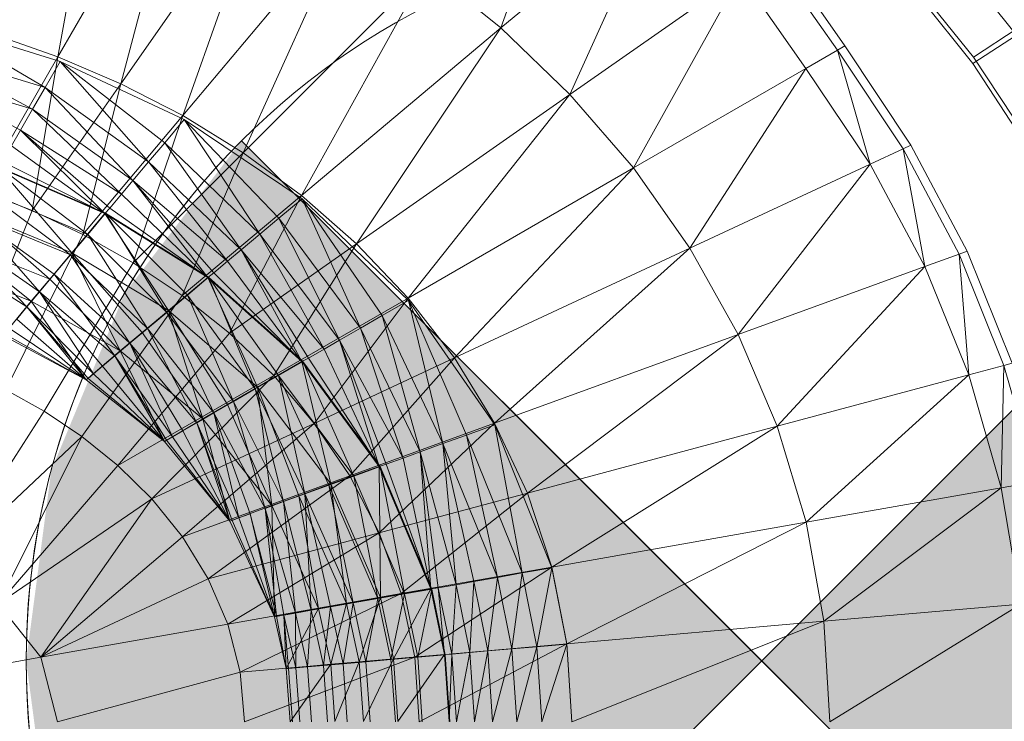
# Model space of a CAD drawing. Header units: metres. Extents: x 397.7 to 427.5, y 12.7 to 28.4.
# Tile 95 of 128: x 408.1125 to 408.2463, y 27.2312 to 27.3266. Entities that reach past the tile are written whole.
import ezdxf

# ---------------------------------------------------------------- set-up
doc = ezdxf.new("R2010")
doc.units = ezdxf.units.M
doc.layers.add('A-DETL-____-MBND', color=7, linetype='Continuous', lineweight=18)
doc.layers.add('A-DETL-GENF-OTLN', color=7, linetype='Continuous', lineweight=18)

# ---------------------------------------------------------------- blocks, each defined once
blk = doc.blocks.new('Family - Inodor P5-151237-08_ENLLUMENAT_P5')
at = {"layer": 'A-DETL-____-MBND', "color": 253, "true_color": 0xaaaaaa}
for p, q in [((0.56314, 0.29031), (0.5694, 0.32526)), ((0.62337, 0.29424), (0.63337, 0.32233)), ((0.58079, 0.32087), (0.56314, 0.29031)), ((0.57169, 0.28666), (0.58079, 0.32087)), ((0.59196, 0.31561), (0.57169, 0.28666)), ((0.5801, 0.28232), (0.59196, 0.31561)), ((0.64505, 0.31244), (0.62337, 0.29424)), ((0.63275, 0.2852), (0.64505, 0.31244)), ((0.60285, 0.30944), (0.5801, 0.28232)), ((0.58831, 0.27727), (0.60285, 0.30944)), ((0.6691, 0.29122), (0.65998, 0.30427)), ((0.66095, 0.30494), (0.67013, 0.29181)), ((0.68449, 0.30455), (0.69346, 0.29326)), ((0.68449, 0.30455), (0.69346, 0.29326)), ((0.61336, 0.30232), (0.58831, 0.27727)), ((0.59623, 0.27147), (0.61336, 0.30232)), ((0.62337, 0.29424), (0.61336, 0.30232)), ((0.65593, 0.30143), (0.63275, 0.2852)), ((0.64137, 0.27521), (0.65593, 0.30143)), ((0.66482, 0.28875), (0.65593, 0.30143)), ((0.6876, 0.29028), (0.6789, 0.30112)), ((0.6876, 0.29028), (0.6789, 0.30112)), ((0.68752, 0.28939), (0.67894, 0.30018)), ((0.68752, 0.28939), (0.67894, 0.30018)), ((0.68752, 0.28939), (0.67894, 0.30018)), ((0.67894, 0.30018), (0.68752, 0.28939)), ((0.56138, 0.28614), (0.54623, 0.29507)), ((0.56343, 0.28969), (0.54623, 0.29507)), ((0.56138, 0.28614), (0.54623, 0.29507)), ((0.56314, 0.29031), (0.55451, 0.29333)), ((0.62337, 0.29424), (0.59623, 0.27147)), ((0.60374, 0.26489), (0.62337, 0.29424)), ((0.63275, 0.2852), (0.62337, 0.29424)), ((0.68752, 0.28939), (0.69346, 0.29326)), ((0.69346, 0.29326), (0.68752, 0.28939)), ((0.6876, 0.29028), (0.69353, 0.29417)), ((0.69353, 0.29417), (0.6876, 0.29028)), ((0.56138, 0.28614), (0.54482, 0.29122)), ((0.55967, 0.28318), (0.54482, 0.29122)), ((0.56138, 0.28614), (0.54482, 0.29122)), ((0.55967, 0.28318), (0.54482, 0.29122)), ((0.6691, 0.29122), (0.66482, 0.28875)), ((0.67013, 0.29181), (0.6691, 0.29122)), ((0.67804, 0.27783), (0.6691, 0.29122)), ((0.6691, 0.29122), (0.67355, 0.27574)), ((0.67013, 0.29181), (0.67911, 0.27833)), ((0.56314, 0.29031), (0.55265, 0.27214)), ((0.55962, 0.26942), (0.56314, 0.29031)), ((0.56343, 0.28969), (0.56138, 0.28614)), ((0.56138, 0.28614), (0.56343, 0.28969)), ((0.57169, 0.28666), (0.56314, 0.29031)), ((0.57545, 0.27602), (0.56343, 0.28969)), ((0.58028, 0.28178), (0.56343, 0.28969)), ((0.57765, 0.27864), (0.56343, 0.28969)), ((0.57765, 0.27864), (0.56343, 0.28969)), ((0.57545, 0.27602), (0.56343, 0.28969)), ((0.69502, 0.27791), (0.68752, 0.28939)), ((0.69502, 0.27791), (0.68752, 0.28939)), ((0.69502, 0.27791), (0.68752, 0.28939)), ((0.68752, 0.28939), (0.69502, 0.27791)), ((0.69523, 0.27872), (0.6876, 0.29028)), ((0.69523, 0.27872), (0.6876, 0.29028)), ((0.55967, 0.28318), (0.54366, 0.28801)), ((0.55967, 0.28318), (0.54366, 0.28801)), ((0.55803, 0.28034), (0.54366, 0.28801)), ((0.55803, 0.28034), (0.54366, 0.28801)), ((0.66482, 0.28875), (0.64137, 0.27521)), ((0.64904, 0.26431), (0.66482, 0.28875)), ((0.67355, 0.27574), (0.66482, 0.28875)), ((0.57169, 0.28666), (0.55962, 0.26942)), ((0.56654, 0.26617), (0.57169, 0.28666)), ((0.5801, 0.28232), (0.57169, 0.28666)), ((0.56138, 0.28614), (0.55967, 0.28318)), ((0.55967, 0.28318), (0.56138, 0.28614)), ((0.57545, 0.27602), (0.56138, 0.28614)), ((0.57334, 0.27351), (0.56138, 0.28614)), ((0.57545, 0.27602), (0.56138, 0.28614)), ((0.57334, 0.27351), (0.56138, 0.28614)), ((0.63275, 0.2852), (0.60374, 0.26489)), ((0.61073, 0.25752), (0.63275, 0.2852)), ((0.64137, 0.27521), (0.63275, 0.2852)), ((0.55967, 0.28318), (0.55803, 0.28034)), ((0.55803, 0.28034), (0.55967, 0.28318)), ((0.57334, 0.27351), (0.55967, 0.28318)), ((0.57178, 0.27164), (0.55967, 0.28318)), ((0.57334, 0.27351), (0.55967, 0.28318)), ((0.57178, 0.27164), (0.55967, 0.28318)), ((0.5801, 0.28232), (0.56654, 0.26617)), ((0.57337, 0.26233), (0.5801, 0.28232)), ((0.58028, 0.28178), (0.57765, 0.27864)), ((0.57765, 0.27864), (0.58028, 0.28178)), ((0.58831, 0.27727), (0.5801, 0.28232)), ((0.59057, 0.26619), (0.58028, 0.28178)), ((0.59633, 0.27102), (0.58028, 0.28178)), ((0.59319, 0.26839), (0.58028, 0.28178)), ((0.59319, 0.26839), (0.58028, 0.28178)), ((0.59057, 0.26619), (0.58028, 0.28178)), ((0.55803, 0.28034), (0.55681, 0.27823)), ((0.55681, 0.27823), (0.55803, 0.28034)), ((0.57178, 0.27164), (0.55803, 0.28034)), ((0.56951, 0.26903), (0.55803, 0.28034)), ((0.57178, 0.27164), (0.55803, 0.28034)), ((0.5702, 0.26976), (0.55803, 0.28034)), ((0.5702, 0.26976), (0.55803, 0.28034)), ((0.56951, 0.26903), (0.55803, 0.28034)), ((0.57765, 0.27864), (0.57545, 0.27602)), ((0.57545, 0.27602), (0.57765, 0.27864)), ((0.59057, 0.26619), (0.57765, 0.27864)), ((0.58806, 0.26408), (0.57765, 0.27864)), ((0.59057, 0.26619), (0.57765, 0.27864)), ((0.58806, 0.26408), (0.57765, 0.27864)), ((0.56951, 0.26903), (0.55681, 0.27823)), ((0.56951, 0.26903), (0.55681, 0.27823)), ((0.58831, 0.27727), (0.57337, 0.26233)), ((0.58003, 0.25788), (0.58831, 0.27727)), ((0.59623, 0.27147), (0.58831, 0.27727)), ((0.67804, 0.27783), (0.67355, 0.27574)), ((0.67911, 0.27833), (0.67804, 0.27783)), ((0.68564, 0.2635), (0.67804, 0.27783)), ((0.67804, 0.27783), (0.68099, 0.2618)), ((0.67911, 0.27833), (0.68675, 0.2639)), ((0.56951, 0.26903), (0.55558, 0.27611)), ((0.56951, 0.26903), (0.55558, 0.27611)), ((0.57545, 0.27602), (0.57334, 0.27351)), ((0.57334, 0.27351), (0.57545, 0.27602)), ((0.58806, 0.26408), (0.57545, 0.27602)), ((0.58619, 0.26252), (0.57545, 0.27602)), ((0.58806, 0.26408), (0.57545, 0.27602)), ((0.58619, 0.26252), (0.57545, 0.27602)), ((0.56951, 0.26903), (0.55504, 0.27527)), ((0.56503, 0.26369), (0.55504, 0.27527)), ((0.56951, 0.26903), (0.55504, 0.27527)), ((0.56503, 0.26369), (0.55504, 0.27527)), ((0.5672, 0.26618), (0.55513, 0.27532)), ((0.56962, 0.26907), (0.55513, 0.27532)), ((0.5672, 0.26618), (0.55513, 0.27532)), ((0.64137, 0.27521), (0.61073, 0.25752)), ((0.61704, 0.24938), (0.64137, 0.27521)), ((0.64904, 0.26431), (0.64137, 0.27521)), ((0.67355, 0.27574), (0.64904, 0.26431)), ((0.67355, 0.27574), (0.65562, 0.25257)), ((0.68099, 0.2618), (0.67355, 0.27574)), ((0.57334, 0.27351), (0.57178, 0.27164)), ((0.57178, 0.27164), (0.57334, 0.27351)), ((0.58619, 0.26252), (0.57334, 0.27351)), ((0.58351, 0.26034), (0.57334, 0.27351)), ((0.58619, 0.26252), (0.57334, 0.27351)), ((0.58431, 0.26094), (0.57334, 0.27351)), ((0.58431, 0.26094), (0.57334, 0.27351)), ((0.58351, 0.26034), (0.57334, 0.27351)), ((0.55962, 0.26942), (0.55265, 0.27214)), ((0.5672, 0.26618), (0.55325, 0.27206)), ((0.56484, 0.26338), (0.55325, 0.27206)), ((0.5672, 0.26618), (0.55325, 0.27206)), ((0.56484, 0.26338), (0.55325, 0.27206)), ((0.57178, 0.27164), (0.5702, 0.26976)), ((0.5702, 0.26976), (0.57178, 0.27164)), ((0.58351, 0.26034), (0.57178, 0.27164)), ((0.58351, 0.26034), (0.57178, 0.27164)), ((0.59623, 0.27147), (0.58003, 0.25788)), ((0.58644, 0.25277), (0.59623, 0.27147)), ((0.59633, 0.27102), (0.59319, 0.26839)), ((0.59319, 0.26839), (0.59633, 0.27102)), ((0.60374, 0.26489), (0.59623, 0.27147)), ((0.60426, 0.25343), (0.59633, 0.27102)), ((0.61078, 0.25718), (0.59633, 0.27102)), ((0.60723, 0.25514), (0.59633, 0.27102)), ((0.60723, 0.25514), (0.59633, 0.27102)), ((0.60426, 0.25343), (0.59633, 0.27102)), ((0.55086, 0.24748), (0.55962, 0.26942)), ((0.56503, 0.26369), (0.55155, 0.26923)), ((0.56202, 0.26011), (0.55155, 0.26923)), ((0.56503, 0.26369), (0.55155, 0.26923)), ((0.56202, 0.26011), (0.55155, 0.26923)), ((0.56654, 0.26617), (0.55962, 0.26942)), ((0.56962, 0.26907), (0.5672, 0.26618)), ((0.5672, 0.26618), (0.56962, 0.26907)), ((0.5702, 0.26976), (0.56951, 0.26903)), ((0.56951, 0.26903), (0.5702, 0.26976)), ((0.57793, 0.25558), (0.56962, 0.26907)), ((0.58362, 0.26035), (0.56962, 0.26907)), ((0.58073, 0.25793), (0.56962, 0.26907)), ((0.58073, 0.25793), (0.56962, 0.26907)), ((0.57793, 0.25558), (0.56962, 0.26907)), ((0.58351, 0.26034), (0.5702, 0.26976)), ((0.58351, 0.26034), (0.5702, 0.26976)), ((0.56484, 0.26338), (0.55142, 0.26889)), ((0.56065, 0.25837), (0.55142, 0.26889)), ((0.56484, 0.26338), (0.55142, 0.26889)), ((0.56264, 0.26075), (0.55142, 0.26889)), ((0.56264, 0.26075), (0.55142, 0.26889)), ((0.56065, 0.25837), (0.55142, 0.26889)), ((0.56951, 0.26903), (0.56503, 0.26369)), ((0.56503, 0.26369), (0.56951, 0.26903)), ((0.58351, 0.26034), (0.56951, 0.26903)), ((0.57816, 0.25585), (0.56951, 0.26903)), ((0.58351, 0.26034), (0.56951, 0.26903)), ((0.57816, 0.25585), (0.56951, 0.26903)), ((0.59319, 0.26839), (0.59057, 0.26619)), ((0.59057, 0.26619), (0.59319, 0.26839)), ((0.60426, 0.25343), (0.59319, 0.26839)), ((0.60142, 0.25179), (0.59319, 0.26839)), ((0.60426, 0.25343), (0.59319, 0.26839)), ((0.60142, 0.25179), (0.59319, 0.26839)), ((0.56202, 0.26011), (0.54921, 0.26518)), ((0.55952, 0.25712), (0.54921, 0.26518)), ((0.56202, 0.26011), (0.54921, 0.26518)), ((0.55952, 0.25712), (0.54921, 0.26518)), ((0.56065, 0.25837), (0.5497, 0.26592)), ((0.55892, 0.25632), (0.5497, 0.26592)), ((0.56065, 0.25837), (0.5497, 0.26592)), ((0.55892, 0.25632), (0.5497, 0.26592)), ((0.55607, 0.24503), (0.56654, 0.26617)), ((0.5672, 0.26618), (0.56484, 0.26338)), ((0.56484, 0.26338), (0.5672, 0.26618)), ((0.57337, 0.26233), (0.56654, 0.26617)), ((0.57793, 0.25558), (0.5672, 0.26618)), ((0.5753, 0.25337), (0.5672, 0.26618)), ((0.57793, 0.25558), (0.5672, 0.26618)), ((0.5753, 0.25337), (0.5672, 0.26618)), ((0.59057, 0.26619), (0.58806, 0.26408)), ((0.58806, 0.26408), (0.59057, 0.26619)), ((0.60142, 0.25179), (0.59057, 0.26619)), ((0.59931, 0.25057), (0.59057, 0.26619)), ((0.60142, 0.25179), (0.59057, 0.26619)), ((0.59931, 0.25057), (0.59057, 0.26619)), ((0.58806, 0.26408), (0.58619, 0.26252)), ((0.58619, 0.26252), (0.58806, 0.26408)), ((0.60374, 0.26489), (0.58644, 0.25277)), ((0.59931, 0.25057), (0.58806, 0.26408)), ((0.5963, 0.24889), (0.58806, 0.26408)), ((0.59931, 0.25057), (0.58806, 0.26408)), ((0.59719, 0.24934), (0.58806, 0.26408)), ((0.59719, 0.24934), (0.58806, 0.26408)), ((0.5963, 0.24889), (0.58806, 0.26408)), ((0.59247, 0.24698), (0.60374, 0.26489)), ((0.61073, 0.25752), (0.60374, 0.26489)), ((0.64904, 0.26431), (0.61704, 0.24938)), ((0.62251, 0.24052), (0.64904, 0.26431)), ((0.65562, 0.25257), (0.64904, 0.26431)), ((0.68675, 0.2639), (0.68564, 0.2635)), ((0.68675, 0.2639), (0.69289, 0.24866)), ((0.55892, 0.25632), (0.54815, 0.26323)), ((0.55892, 0.25632), (0.54815, 0.26323)), ((0.56503, 0.26369), (0.56202, 0.26011)), ((0.56202, 0.26011), (0.56503, 0.26369)), ((0.56484, 0.26338), (0.56264, 0.26075)), ((0.56264, 0.26075), (0.56484, 0.26338)), ((0.5753, 0.25337), (0.56484, 0.26338)), ((0.57292, 0.25138), (0.56484, 0.26338)), ((0.5753, 0.25337), (0.56484, 0.26338)), ((0.57292, 0.25138), (0.56484, 0.26338)), ((0.57816, 0.25585), (0.56503, 0.26369)), ((0.5716, 0.25035), (0.56503, 0.26369)), ((0.57816, 0.25585), (0.56503, 0.26369)), ((0.57458, 0.25285), (0.56503, 0.26369)), ((0.57458, 0.25285), (0.56503, 0.26369)), ((0.5716, 0.25035), (0.56503, 0.26369)), ((0.58619, 0.26252), (0.58431, 0.26094)), ((0.58431, 0.26094), (0.58619, 0.26252)), ((0.5963, 0.24889), (0.58619, 0.26252)), ((0.5963, 0.24889), (0.58619, 0.26252)), ((0.68564, 0.2635), (0.68099, 0.2618)), ((0.69174, 0.24836), (0.68564, 0.2635)), ((0.68564, 0.2635), (0.68697, 0.24708)), ((0.55952, 0.25712), (0.54726, 0.26181)), ((0.55952, 0.25712), (0.54726, 0.26181)), ((0.54726, 0.26181), (0.55952, 0.25712)), ((0.56126, 0.24213), (0.57337, 0.26233)), ((0.58003, 0.25788), (0.57337, 0.26233)), ((0.68099, 0.2618), (0.65562, 0.25257)), ((0.68099, 0.2618), (0.66094, 0.2401)), ((0.68697, 0.24708), (0.68099, 0.2618)), ((0.56202, 0.26011), (0.55952, 0.25712)), ((0.55952, 0.25712), (0.56202, 0.26011)), ((0.56264, 0.26075), (0.56065, 0.25837)), ((0.56065, 0.25837), (0.56264, 0.26075)), ((0.5716, 0.25035), (0.56202, 0.26011)), ((0.5716, 0.25035), (0.56202, 0.26011)), ((0.57292, 0.25138), (0.56264, 0.26075)), ((0.57087, 0.24966), (0.56264, 0.26075)), ((0.57292, 0.25138), (0.56264, 0.26075)), ((0.57087, 0.24966), (0.56264, 0.26075)), ((0.58351, 0.26034), (0.57816, 0.25585)), ((0.57816, 0.25585), (0.58351, 0.26034)), ((0.58362, 0.26035), (0.58073, 0.25793)), ((0.58073, 0.25793), (0.58362, 0.26035)), ((0.58431, 0.26094), (0.58351, 0.26034)), ((0.58351, 0.26034), (0.58431, 0.26094)), ((0.5963, 0.24889), (0.58351, 0.26034)), ((0.59025, 0.2454), (0.58351, 0.26034)), ((0.5963, 0.24889), (0.58351, 0.26034)), ((0.59025, 0.2454), (0.58351, 0.26034)), ((0.58997, 0.24517), (0.58362, 0.26035)), ((0.59641, 0.24889), (0.58362, 0.26035)), ((0.59314, 0.247), (0.58362, 0.26035)), ((0.59314, 0.247), (0.58362, 0.26035)), ((0.58997, 0.24517), (0.58362, 0.26035)), ((0.5963, 0.24889), (0.58431, 0.26094)), ((0.5963, 0.24889), (0.58431, 0.26094)), ((0.56065, 0.25837), (0.55892, 0.25632)), ((0.55892, 0.25632), (0.56065, 0.25837)), ((0.57087, 0.24966), (0.56065, 0.25837)), ((0.56798, 0.24723), (0.56065, 0.25837)), ((0.57087, 0.24966), (0.56065, 0.25837)), ((0.56921, 0.24826), (0.56065, 0.25837)), ((0.56921, 0.24826), (0.56065, 0.25837)), ((0.56798, 0.24723), (0.56065, 0.25837)), ((0.55952, 0.25712), (0.55567, 0.25244)), ((0.55567, 0.25244), (0.55952, 0.25712)), ((0.56699, 0.2464), (0.55952, 0.25712)), ((0.5716, 0.25035), (0.55952, 0.25712)), ((0.56699, 0.2464), (0.55952, 0.25712)), ((0.55952, 0.25712), (0.5716, 0.25035)), ((0.5716, 0.25035), (0.55952, 0.25712)), ((0.56637, 0.23872), (0.58003, 0.25788)), ((0.58073, 0.25793), (0.57793, 0.25558)), ((0.57793, 0.25558), (0.58073, 0.25793)), ((0.58644, 0.25277), (0.58003, 0.25788)), ((0.58997, 0.24517), (0.58073, 0.25793)), ((0.587, 0.24346), (0.58073, 0.25793)), ((0.58997, 0.24517), (0.58073, 0.25793)), ((0.587, 0.24346), (0.58073, 0.25793)), ((0.61073, 0.25752), (0.59247, 0.24698)), ((0.59798, 0.24049), (0.61073, 0.25752)), ((0.61078, 0.25718), (0.60723, 0.25514)), ((0.60723, 0.25514), (0.61078, 0.25718)), ((0.61704, 0.24938), (0.61073, 0.25752)), ((0.61545, 0.23773), (0.61078, 0.25718)), ((0.62252, 0.24029), (0.61078, 0.25718)), ((0.61867, 0.2389), (0.61078, 0.25718)), ((0.61867, 0.2389), (0.61078, 0.25718)), ((0.61545, 0.23773), (0.61078, 0.25718)), ((0.55892, 0.25632), (0.55753, 0.25466)), ((0.55753, 0.25466), (0.55892, 0.25632)), ((0.56798, 0.24723), (0.55892, 0.25632)), ((0.56699, 0.2464), (0.55892, 0.25632)), ((0.56798, 0.24723), (0.55892, 0.25632)), ((0.56723, 0.24661), (0.55892, 0.25632)), ((0.56723, 0.24661), (0.55892, 0.25632)), ((0.56699, 0.2464), (0.55892, 0.25632)), ((0.57816, 0.25585), (0.57458, 0.25285)), ((0.57458, 0.25285), (0.57816, 0.25585)), ((0.59025, 0.2454), (0.57816, 0.25585)), ((0.58284, 0.24112), (0.57816, 0.25585)), ((0.59025, 0.2454), (0.57816, 0.25585)), ((0.58621, 0.24306), (0.57816, 0.25585)), ((0.58621, 0.24306), (0.57816, 0.25585)), ((0.58284, 0.24112), (0.57816, 0.25585)), ((0.56699, 0.2464), (0.55753, 0.25466)), ((0.56699, 0.2464), (0.55753, 0.25466)), ((0.57793, 0.25558), (0.5753, 0.25337)), ((0.5753, 0.25337), (0.57793, 0.25558)), ((0.587, 0.24346), (0.57793, 0.25558)), ((0.58432, 0.24191), (0.57793, 0.25558)), ((0.587, 0.24346), (0.57793, 0.25558)), ((0.58432, 0.24191), (0.57793, 0.25558)), ((0.60723, 0.25514), (0.60426, 0.25343)), ((0.60426, 0.25343), (0.60723, 0.25514)), ((0.61545, 0.23773), (0.60723, 0.25514)), ((0.61237, 0.23661), (0.60723, 0.25514)), ((0.61545, 0.23773), (0.60723, 0.25514)), ((0.61237, 0.23661), (0.60723, 0.25514)), ((0.56699, 0.2464), (0.5565, 0.25343)), ((0.56699, 0.2464), (0.5565, 0.25343)), ((0.5753, 0.25337), (0.57292, 0.25138)), ((0.57292, 0.25138), (0.5753, 0.25337)), ((0.58432, 0.24191), (0.5753, 0.25337)), ((0.582, 0.24057), (0.5753, 0.25337)), ((0.58432, 0.24191), (0.5753, 0.25337)), ((0.582, 0.24057), (0.5753, 0.25337)), ((0.60426, 0.25343), (0.60142, 0.25179)), ((0.60142, 0.25179), (0.60426, 0.25343)), ((0.61237, 0.23661), (0.60426, 0.25343)), ((0.61008, 0.23577), (0.60426, 0.25343)), ((0.61237, 0.23661), (0.60426, 0.25343)), ((0.61008, 0.23577), (0.60426, 0.25343)), ((0.55567, 0.25244), (0.56699, 0.2464)), ((0.56699, 0.2464), (0.55567, 0.25244)), ((0.56699, 0.2464), (0.55567, 0.25244)), ((0.56699, 0.2464), (0.55567, 0.25244)), ((0.56699, 0.2464), (0.55587, 0.25268)), ((0.56699, 0.2464), (0.55587, 0.25268)), ((0.5713, 0.23475), (0.58644, 0.25277)), ((0.57458, 0.25285), (0.5716, 0.25035)), ((0.5716, 0.25035), (0.57458, 0.25285)), ((0.58284, 0.24112), (0.57458, 0.25285)), ((0.58284, 0.24112), (0.57458, 0.25285)), ((0.59247, 0.24698), (0.58644, 0.25277)), ((0.60142, 0.25179), (0.59931, 0.25057)), ((0.59931, 0.25057), (0.60142, 0.25179)), ((0.61008, 0.23577), (0.60142, 0.25179)), ((0.60682, 0.23464), (0.60142, 0.25179)), ((0.61008, 0.23577), (0.60142, 0.25179)), ((0.60778, 0.23493), (0.60142, 0.25179)), ((0.60778, 0.23493), (0.60142, 0.25179)), ((0.60682, 0.23464), (0.60142, 0.25179)), ((0.65562, 0.25257), (0.62251, 0.24052)), ((0.65562, 0.25257), (0.62697, 0.231)), ((0.66094, 0.2401), (0.65562, 0.25257)), ((0.5716, 0.25035), (0.56699, 0.2464)), ((0.56699, 0.2464), (0.5716, 0.25035)), ((0.57292, 0.25138), (0.57087, 0.24966)), ((0.57087, 0.24966), (0.57292, 0.25138)), ((0.57761, 0.23804), (0.5716, 0.25035)), ((0.58284, 0.24112), (0.5716, 0.25035)), ((0.57761, 0.23804), (0.5716, 0.25035)), ((0.5716, 0.25035), (0.58284, 0.24112)), ((0.58284, 0.24112), (0.5716, 0.25035)), ((0.582, 0.24057), (0.57292, 0.25138)), ((0.57873, 0.23868), (0.57292, 0.25138)), ((0.582, 0.24057), (0.57292, 0.25138)), ((0.58012, 0.23948), (0.57292, 0.25138)), ((0.58012, 0.23948), (0.57292, 0.25138)), ((0.57873, 0.23868), (0.57292, 0.25138)), ((0.59931, 0.25057), (0.59719, 0.24934)), ((0.59719, 0.24934), (0.59931, 0.25057)), ((0.60682, 0.23464), (0.59931, 0.25057)), ((0.60682, 0.23464), (0.59931, 0.25057)), ((0.57087, 0.24966), (0.56921, 0.24826)), ((0.56921, 0.24826), (0.57087, 0.24966)), ((0.57873, 0.23868), (0.57087, 0.24966)), ((0.57761, 0.23804), (0.57087, 0.24966)), ((0.57873, 0.23868), (0.57087, 0.24966)), ((0.57788, 0.23819), (0.57087, 0.24966)), ((0.57788, 0.23819), (0.57087, 0.24966)), ((0.57761, 0.23804), (0.57087, 0.24966)), ((0.59719, 0.24934), (0.5963, 0.24889)), ((0.5963, 0.24889), (0.59719, 0.24934)), ((0.60682, 0.23464), (0.59719, 0.24934)), ((0.60682, 0.23464), (0.59719, 0.24934)), ((0.61704, 0.24938), (0.59798, 0.24049)), ((0.60281, 0.23335), (0.61704, 0.24938)), ((0.62251, 0.24052), (0.61704, 0.24938)), ((0.56921, 0.24826), (0.56798, 0.24723)), ((0.56798, 0.24723), (0.56921, 0.24826)), ((0.57761, 0.23804), (0.56921, 0.24826)), ((0.57761, 0.23804), (0.56921, 0.24826)), ((0.5963, 0.24889), (0.59025, 0.2454)), ((0.59025, 0.2454), (0.5963, 0.24889)), ((0.59641, 0.24889), (0.59314, 0.247)), ((0.59314, 0.247), (0.59641, 0.24889)), ((0.60682, 0.23464), (0.5963, 0.24889)), ((0.60026, 0.23226), (0.5963, 0.24889)), ((0.60682, 0.23464), (0.5963, 0.24889)), ((0.60026, 0.23226), (0.5963, 0.24889)), ((0.60338, 0.23333), (0.59641, 0.24889)), ((0.60693, 0.23462), (0.59641, 0.24889)), ((0.60338, 0.23333), (0.59641, 0.24889)), ((0.69174, 0.24836), (0.68697, 0.24708)), ((0.69174, 0.24836), (0.69136, 0.23173)), ((0.69289, 0.24866), (0.69174, 0.24836)), ((0.69623, 0.23259), (0.69174, 0.24836)), ((0.56723, 0.24661), (0.56699, 0.2464)), ((0.56699, 0.2464), (0.56723, 0.24661)), ((0.56699, 0.2464), (0.57761, 0.23804)), ((0.57761, 0.23804), (0.56699, 0.2464)), ((0.56699, 0.2464), (0.57761, 0.23804)), ((0.57761, 0.23804), (0.56699, 0.2464)), ((0.56798, 0.24723), (0.56723, 0.24661)), ((0.56723, 0.24661), (0.56798, 0.24723)), ((0.57761, 0.23804), (0.56723, 0.24661)), ((0.57761, 0.23804), (0.56723, 0.24661)), ((0.57761, 0.23804), (0.56798, 0.24723)), ((0.57761, 0.23804), (0.56798, 0.24723)), ((0.59247, 0.24698), (0.5713, 0.23475)), ((0.57592, 0.23021), (0.59247, 0.24698)), ((0.59314, 0.247), (0.58997, 0.24517)), ((0.58997, 0.24517), (0.59314, 0.247)), ((0.59798, 0.24049), (0.59247, 0.24698)), ((0.60338, 0.23333), (0.59314, 0.247)), ((0.59672, 0.23091), (0.59314, 0.247)), ((0.60338, 0.23333), (0.59314, 0.247)), ((0.59995, 0.23208), (0.59314, 0.247)), ((0.59995, 0.23208), (0.59314, 0.247)), ((0.59672, 0.23091), (0.59314, 0.247)), ((0.68697, 0.24708), (0.66094, 0.2401)), ((0.68697, 0.24708), (0.66485, 0.22705)), ((0.69136, 0.23173), (0.68697, 0.24708)), ((0.56126, 0.24213), (0.55607, 0.24503)), ((0.59025, 0.2454), (0.58621, 0.24306)), ((0.58621, 0.24306), (0.59025, 0.2454)), ((0.58997, 0.24517), (0.587, 0.24346)), ((0.587, 0.24346), (0.58997, 0.24517)), ((0.59672, 0.23091), (0.58997, 0.24517)), ((0.59381, 0.22985), (0.58997, 0.24517)), ((0.59672, 0.23091), (0.58997, 0.24517)), ((0.59381, 0.22985), (0.58997, 0.24517)), ((0.60026, 0.23226), (0.59025, 0.2454)), ((0.59221, 0.22933), (0.59025, 0.2454)), ((0.60026, 0.23226), (0.59025, 0.2454)), ((0.59587, 0.23066), (0.59025, 0.2454)), ((0.59587, 0.23066), (0.59025, 0.2454)), ((0.59221, 0.22933), (0.59025, 0.2454)), ((0.58621, 0.24306), (0.58284, 0.24112)), ((0.58284, 0.24112), (0.58621, 0.24306)), ((0.587, 0.24346), (0.58432, 0.24191)), ((0.58432, 0.24191), (0.587, 0.24346)), ((0.59221, 0.22933), (0.58621, 0.24306)), ((0.59221, 0.22933), (0.58621, 0.24306)), ((0.59381, 0.22985), (0.587, 0.24346)), ((0.5913, 0.22893), (0.587, 0.24346)), ((0.59381, 0.22985), (0.587, 0.24346)), ((0.5913, 0.22893), (0.587, 0.24346)), ((0.56126, 0.24213), (0.54779, 0.22118)), ((0.56637, 0.23872), (0.56126, 0.24213)), ((0.58284, 0.24112), (0.57761, 0.23804)), ((0.57761, 0.23804), (0.58284, 0.24112)), ((0.58432, 0.24191), (0.582, 0.24057)), ((0.582, 0.24057), (0.58432, 0.24191)), ((0.58653, 0.2272), (0.58284, 0.24112)), ((0.59221, 0.22933), (0.58284, 0.24112)), ((0.58653, 0.2272), (0.58284, 0.24112)), ((0.58284, 0.24112), (0.59221, 0.22933)), ((0.59221, 0.22933), (0.58284, 0.24112)), ((0.5913, 0.22893), (0.58432, 0.24191)), ((0.58775, 0.22764), (0.58432, 0.24191)), ((0.58925, 0.22819), (0.58432, 0.24191)), ((0.5913, 0.22893), (0.58432, 0.24191)), ((0.58925, 0.22819), (0.58432, 0.24191)), ((0.58775, 0.22764), (0.58432, 0.24191)), ((0.59798, 0.24049), (0.57592, 0.23021)), ((0.58007, 0.22507), (0.59798, 0.24049)), ((0.582, 0.24057), (0.58012, 0.23948)), ((0.58012, 0.23948), (0.582, 0.24057)), ((0.58775, 0.22764), (0.582, 0.24057)), ((0.58653, 0.2272), (0.582, 0.24057)), ((0.58775, 0.22764), (0.582, 0.24057)), ((0.58683, 0.2273), (0.582, 0.24057)), ((0.58683, 0.2273), (0.582, 0.24057)), ((0.58653, 0.2272), (0.582, 0.24057)), ((0.60281, 0.23335), (0.59798, 0.24049)), ((0.62251, 0.24052), (0.60281, 0.23335)), ((0.62251, 0.24052), (0.6068, 0.2256)), ((0.62252, 0.24029), (0.61867, 0.2389)), ((0.61867, 0.2389), (0.62252, 0.24029)), ((0.62697, 0.231), (0.62251, 0.24052)), ((0.62625, 0.22015), (0.62252, 0.24029)), ((0.63029, 0.22085), (0.62252, 0.24029)), ((0.62625, 0.22015), (0.62252, 0.24029)), ((0.66094, 0.2401), (0.62697, 0.231)), ((0.66094, 0.2401), (0.63029, 0.22096)), ((0.66485, 0.22705), (0.66094, 0.2401)), ((0.56637, 0.23872), (0.54779, 0.22118)), ((0.55503, 0.21596), (0.56637, 0.23872)), ((0.5713, 0.23475), (0.56637, 0.23872)), ((0.57873, 0.23868), (0.57788, 0.23819)), ((0.57788, 0.23819), (0.57873, 0.23868)), ((0.58012, 0.23948), (0.57873, 0.23868)), ((0.57873, 0.23868), (0.58012, 0.23948)), ((0.58653, 0.2272), (0.57873, 0.23868)), ((0.58653, 0.2272), (0.57873, 0.23868)), ((0.58653, 0.2272), (0.58012, 0.23948)), ((0.58653, 0.2272), (0.58012, 0.23948)), ((0.61867, 0.2389), (0.61545, 0.23773)), ((0.61545, 0.23773), (0.61867, 0.2389)), ((0.62625, 0.22015), (0.61867, 0.2389)), ((0.62289, 0.21955), (0.61867, 0.2389)), ((0.62625, 0.22015), (0.61867, 0.2389)), ((0.62289, 0.21955), (0.61867, 0.2389)), ((0.57788, 0.23819), (0.57761, 0.23804)), ((0.57761, 0.23804), (0.57788, 0.23819)), ((0.57761, 0.23804), (0.58653, 0.2272)), ((0.58653, 0.2272), (0.57761, 0.23804)), ((0.57761, 0.23804), (0.58653, 0.2272)), ((0.58653, 0.2272), (0.57761, 0.23804)), ((0.58653, 0.2272), (0.57788, 0.23819)), ((0.58653, 0.2272), (0.57788, 0.23819)), ((0.61545, 0.23773), (0.61237, 0.23661)), ((0.61237, 0.23661), (0.61545, 0.23773)), ((0.62289, 0.21955), (0.61545, 0.23773)), ((0.61726, 0.21856), (0.61545, 0.23773)), ((0.62289, 0.21955), (0.61545, 0.23773)), ((0.61966, 0.21898), (0.61545, 0.23773)), ((0.61966, 0.21898), (0.61545, 0.23773)), ((0.61726, 0.21856), (0.61545, 0.23773)), ((0.61008, 0.23577), (0.60778, 0.23493)), ((0.60778, 0.23493), (0.61008, 0.23577)), ((0.61237, 0.23661), (0.61008, 0.23577)), ((0.61008, 0.23577), (0.61237, 0.23661)), ((0.61385, 0.21801), (0.61008, 0.23577)), ((0.61385, 0.21801), (0.61008, 0.23577)), ((0.61726, 0.21856), (0.61237, 0.23661)), ((0.61385, 0.21801), (0.61237, 0.23661)), ((0.61726, 0.21856), (0.61237, 0.23661)), ((0.61484, 0.21813), (0.61237, 0.23661)), ((0.61484, 0.21813), (0.61237, 0.23661)), ((0.61385, 0.21801), (0.61237, 0.23661)), ((0.5713, 0.23475), (0.55503, 0.21596)), ((0.57592, 0.23021), (0.5713, 0.23475)), ((0.60682, 0.23464), (0.60026, 0.23226)), ((0.60026, 0.23226), (0.60682, 0.23464)), ((0.60693, 0.23462), (0.60338, 0.23333)), ((0.60338, 0.23333), (0.60693, 0.23462)), ((0.60778, 0.23493), (0.60682, 0.23464)), ((0.60682, 0.23464), (0.60778, 0.23493)), ((0.61385, 0.21801), (0.60682, 0.23464)), ((0.60697, 0.2168), (0.60682, 0.23464)), ((0.61385, 0.21801), (0.60682, 0.23464)), ((0.60697, 0.2168), (0.60682, 0.23464)), ((0.61024, 0.21732), (0.60693, 0.23462)), ((0.61395, 0.21797), (0.60693, 0.23462)), ((0.61024, 0.21732), (0.60693, 0.23462)), ((0.61385, 0.21801), (0.60778, 0.23493)), ((0.61385, 0.21801), (0.60778, 0.23493)), ((0.60281, 0.23335), (0.58007, 0.22507)), ((0.58357, 0.21937), (0.60281, 0.23335)), ((0.60338, 0.23333), (0.59995, 0.23208)), ((0.59995, 0.23208), (0.60338, 0.23333)), ((0.6068, 0.2256), (0.60281, 0.23335)), ((0.61024, 0.21732), (0.60338, 0.23333)), ((0.60663, 0.21668), (0.60338, 0.23333)), ((0.61024, 0.21732), (0.60338, 0.23333)), ((0.60663, 0.21668), (0.60338, 0.23333)), ((0.60026, 0.23226), (0.59587, 0.23066)), ((0.59587, 0.23066), (0.60026, 0.23226)), ((0.59995, 0.23208), (0.59672, 0.23091)), ((0.59672, 0.23091), (0.59995, 0.23208)), ((0.60663, 0.21668), (0.59995, 0.23208)), ((0.60326, 0.21609), (0.59995, 0.23208)), ((0.60663, 0.21668), (0.59995, 0.23208)), ((0.60326, 0.21609), (0.59995, 0.23208)), ((0.60697, 0.2168), (0.60026, 0.23226)), ((0.60237, 0.21599), (0.60026, 0.23226)), ((0.60697, 0.2168), (0.60026, 0.23226)), ((0.60237, 0.21599), (0.60026, 0.23226)), ((0.69136, 0.23173), (0.66485, 0.22705)), ((0.69136, 0.23173), (0.66725, 0.21359)), ((0.69623, 0.23259), (0.69136, 0.23173)), ((0.69404, 0.21593), (0.69136, 0.23173)), ((0.59587, 0.23066), (0.59221, 0.22933)), ((0.59221, 0.22933), (0.59587, 0.23066)), ((0.59672, 0.23091), (0.59381, 0.22985)), ((0.59381, 0.22985), (0.59672, 0.23091)), ((0.60237, 0.21599), (0.59587, 0.23066)), ((0.59854, 0.21531), (0.59587, 0.23066)), ((0.60237, 0.21599), (0.59587, 0.23066)), ((0.59854, 0.21531), (0.59587, 0.23066)), ((0.60326, 0.21609), (0.59672, 0.23091)), ((0.59756, 0.21508), (0.59672, 0.23091)), ((0.60326, 0.21609), (0.59672, 0.23091)), ((0.6002, 0.21555), (0.59672, 0.23091)), ((0.6002, 0.21555), (0.59672, 0.23091)), ((0.59756, 0.21508), (0.59672, 0.23091)), ((0.62697, 0.231), (0.6068, 0.2256)), ((0.62697, 0.231), (0.60979, 0.21734)), ((0.63029, 0.22096), (0.62697, 0.231)), ((0.57592, 0.23021), (0.55503, 0.21596)), ((0.5608, 0.2087), (0.57592, 0.23021)), ((0.58007, 0.22507), (0.57592, 0.23021)), ((0.59221, 0.22933), (0.58653, 0.2272)), ((0.58653, 0.2272), (0.59221, 0.22933)), ((0.59381, 0.22985), (0.5913, 0.22893)), ((0.5913, 0.22893), (0.59381, 0.22985)), ((0.59287, 0.21427), (0.5913, 0.22893)), ((0.59543, 0.2147), (0.5913, 0.22893)), ((0.59543, 0.2147), (0.5913, 0.22893)), ((0.59385, 0.21443), (0.5913, 0.22893)), ((0.59385, 0.21443), (0.5913, 0.22893)), ((0.59287, 0.21427), (0.5913, 0.22893)), ((0.59258, 0.2142), (0.59221, 0.22933)), ((0.59854, 0.21531), (0.59221, 0.22933)), ((0.59258, 0.2142), (0.59221, 0.22933)), ((0.59854, 0.21531), (0.59221, 0.22933)), ((0.59854, 0.21531), (0.59221, 0.22933)), ((0.59756, 0.21508), (0.59381, 0.22985)), ((0.59543, 0.2147), (0.59381, 0.22985)), ((0.59756, 0.21508), (0.59381, 0.22985)), ((0.59543, 0.2147), (0.59381, 0.22985)), ((0.58775, 0.22764), (0.58683, 0.2273)), ((0.58683, 0.2273), (0.58775, 0.22764)), ((0.58925, 0.22819), (0.58775, 0.22764)), ((0.58775, 0.22764), (0.58925, 0.22819)), ((0.59258, 0.2142), (0.58775, 0.22764)), ((0.59258, 0.2142), (0.58775, 0.22764)), ((0.59287, 0.21427), (0.58925, 0.22819)), ((0.59258, 0.2142), (0.58925, 0.22819)), ((0.59287, 0.21427), (0.58925, 0.22819)), ((0.59258, 0.2142), (0.58925, 0.22819)), ((0.58683, 0.2273), (0.58653, 0.2272)), ((0.58653, 0.2272), (0.58683, 0.2273)), ((0.59258, 0.2142), (0.58653, 0.2272)), ((0.59258, 0.2142), (0.58653, 0.2272)), ((0.58653, 0.2272), (0.59258, 0.2142)), ((0.59258, 0.2142), (0.58653, 0.2272)), ((0.59258, 0.2142), (0.58683, 0.2273)), ((0.59258, 0.2142), (0.58683, 0.2273)), ((0.66485, 0.22705), (0.63029, 0.22096)), ((0.66485, 0.22705), (0.63233, 0.21053)), ((0.66725, 0.21359), (0.66485, 0.22705)), ((0.58007, 0.22507), (0.5608, 0.2087)), ((0.58357, 0.21937), (0.58007, 0.22507)), ((0.6068, 0.2256), (0.58357, 0.21937)), ((0.6068, 0.2256), (0.58624, 0.21319)), ((0.60979, 0.21734), (0.6068, 0.2256)), ((0.63029, 0.22096), (0.60979, 0.21734)), ((0.63029, 0.22096), (0.61164, 0.20872)), ((0.63233, 0.21053), (0.63029, 0.22096)), ((0.62289, 0.21955), (0.61966, 0.21898)), ((0.61966, 0.21898), (0.62289, 0.21955)), ((0.62158, 0.20955), (0.62289, 0.21955)), ((0.62158, 0.20955), (0.62289, 0.21955)), ((0.62625, 0.22015), (0.62289, 0.21955)), ((0.62289, 0.21955), (0.62625, 0.22015)), ((0.62484, 0.20984), (0.62289, 0.21955)), ((0.62484, 0.20984), (0.62289, 0.21955)), ((0.62484, 0.20984), (0.62625, 0.22015)), ((0.62484, 0.20984), (0.62625, 0.22015)), ((0.63029, 0.22085), (0.62625, 0.22015)), ((0.62625, 0.22015), (0.63029, 0.22085)), ((0.62825, 0.21013), (0.62625, 0.22015)), ((0.62825, 0.21013), (0.62625, 0.22015)), ((0.62825, 0.21013), (0.63029, 0.22085)), ((0.62825, 0.21013), (0.63029, 0.22085)), ((0.63233, 0.21049), (0.63029, 0.22085)), ((0.58357, 0.21937), (0.5608, 0.2087)), ((0.58624, 0.21319), (0.58357, 0.21937)), ((0.61726, 0.21856), (0.61484, 0.21813)), ((0.61484, 0.21813), (0.61726, 0.21856)), ((0.6167, 0.20912), (0.61726, 0.21856)), ((0.6167, 0.20912), (0.61726, 0.21856)), ((0.61966, 0.21898), (0.61726, 0.21856)), ((0.61726, 0.21856), (0.61966, 0.21898)), ((0.61915, 0.20934), (0.61726, 0.21856)), ((0.61915, 0.20934), (0.61726, 0.21856)), ((0.61915, 0.20934), (0.61966, 0.21898)), ((0.61915, 0.20934), (0.61966, 0.21898)), ((0.62158, 0.20955), (0.61966, 0.21898)), ((0.62158, 0.20955), (0.61966, 0.21898)), ((0.60979, 0.21734), (0.58624, 0.21319)), ((0.60979, 0.21734), (0.58792, 0.20665)), ((0.61024, 0.21732), (0.60663, 0.21668)), ((0.60663, 0.21668), (0.61024, 0.21732)), ((0.61385, 0.21801), (0.60697, 0.2168)), ((0.60697, 0.2168), (0.61385, 0.21801)), ((0.6084, 0.20839), (0.61024, 0.21732)), ((0.6084, 0.20839), (0.61024, 0.21732)), ((0.60875, 0.20848), (0.61385, 0.21801)), ((0.60875, 0.20848), (0.61385, 0.21801)), ((0.61164, 0.20872), (0.60979, 0.21734)), ((0.61395, 0.21797), (0.61024, 0.21732)), ((0.61024, 0.21732), (0.61395, 0.21797)), ((0.61205, 0.20871), (0.61024, 0.21732)), ((0.61205, 0.20871), (0.61024, 0.21732)), ((0.61205, 0.20871), (0.61395, 0.21797)), ((0.61205, 0.20871), (0.61395, 0.21797)), ((0.61484, 0.21813), (0.61385, 0.21801)), ((0.61385, 0.21801), (0.61484, 0.21813)), ((0.61571, 0.20909), (0.61385, 0.21801)), ((0.61571, 0.20909), (0.61385, 0.21801)), ((0.6158, 0.20904), (0.61395, 0.21797)), ((0.6167, 0.20912), (0.61484, 0.21813)), ((0.61571, 0.20909), (0.61484, 0.21813)), ((0.6167, 0.20912), (0.61484, 0.21813)), ((0.61571, 0.20909), (0.61484, 0.21813)), ((0.5608, 0.2087), (0.55503, 0.21596)), ((0.6002, 0.21555), (0.59756, 0.21508)), ((0.59756, 0.21508), (0.6002, 0.21555)), ((0.60237, 0.21599), (0.59854, 0.21531)), ((0.59854, 0.21531), (0.60237, 0.21599)), ((0.59923, 0.20759), (0.6002, 0.21555)), ((0.59923, 0.20759), (0.6002, 0.21555)), ((0.60326, 0.21609), (0.6002, 0.21555)), ((0.6002, 0.21555), (0.60326, 0.21609)), ((0.6019, 0.20782), (0.6002, 0.21555)), ((0.6019, 0.20782), (0.6002, 0.21555)), ((0.60022, 0.20774), (0.60237, 0.21599)), ((0.60022, 0.20774), (0.60237, 0.21599)), ((0.6019, 0.20782), (0.60326, 0.21609)), ((0.6019, 0.20782), (0.60326, 0.21609)), ((0.60697, 0.2168), (0.60237, 0.21599)), ((0.60237, 0.21599), (0.60697, 0.2168)), ((0.6041, 0.20807), (0.60237, 0.21599)), ((0.6041, 0.20807), (0.60237, 0.21599)), ((0.60663, 0.21668), (0.60326, 0.21609)), ((0.60326, 0.21609), (0.60663, 0.21668)), ((0.60498, 0.20809), (0.60326, 0.21609)), ((0.60498, 0.20809), (0.60326, 0.21609)), ((0.6041, 0.20807), (0.60697, 0.2168)), ((0.6041, 0.20807), (0.60697, 0.2168)), ((0.60498, 0.20809), (0.60663, 0.21668)), ((0.60498, 0.20809), (0.60663, 0.21668)), ((0.6084, 0.20839), (0.60663, 0.21668)), ((0.6084, 0.20839), (0.60663, 0.21668)), ((0.60875, 0.20848), (0.60697, 0.2168)), ((0.60875, 0.20848), (0.60697, 0.2168)), ((0.69404, 0.21593), (0.66725, 0.21359)), ((0.69404, 0.21593), (0.66806, 0.19991)), ((0.59854, 0.21531), (0.59258, 0.2142)), ((0.59258, 0.2142), (0.59854, 0.21531)), ((0.59287, 0.21427), (0.59258, 0.2142)), ((0.59258, 0.2142), (0.59287, 0.21427)), ((0.59418, 0.20715), (0.59258, 0.2142)), ((0.59418, 0.20715), (0.59258, 0.2142)), ((0.59258, 0.2142), (0.59418, 0.20715)), ((0.59418, 0.20715), (0.59258, 0.2142)), ((0.59385, 0.21443), (0.59287, 0.21427)), ((0.59287, 0.21427), (0.59385, 0.21443)), ((0.59418, 0.20715), (0.59287, 0.21427)), ((0.59418, 0.20715), (0.59287, 0.21427)), ((0.59543, 0.2147), (0.59385, 0.21443)), ((0.59385, 0.21443), (0.59543, 0.2147)), ((0.59547, 0.20726), (0.59385, 0.21443)), ((0.59418, 0.20715), (0.59385, 0.21443)), ((0.59547, 0.20726), (0.59385, 0.21443)), ((0.59449, 0.20718), (0.59385, 0.21443)), ((0.59449, 0.20718), (0.59385, 0.21443)), ((0.59418, 0.20715), (0.59385, 0.21443)), ((0.59418, 0.20715), (0.59854, 0.21531)), ((0.59418, 0.20715), (0.59854, 0.21531)), ((0.59756, 0.21508), (0.59543, 0.2147)), ((0.59543, 0.2147), (0.59756, 0.21508)), ((0.59707, 0.2074), (0.59543, 0.2147)), ((0.59547, 0.20726), (0.59543, 0.2147)), ((0.59707, 0.2074), (0.59543, 0.2147)), ((0.59547, 0.20726), (0.59543, 0.2147)), ((0.59707, 0.2074), (0.59756, 0.21508)), ((0.59707, 0.2074), (0.59756, 0.21508)), ((0.59923, 0.20759), (0.59756, 0.21508)), ((0.59923, 0.20759), (0.59756, 0.21508)), ((0.60022, 0.20774), (0.59854, 0.21531)), ((0.59854, 0.21531), (0.60022, 0.20774)), ((0.60022, 0.20774), (0.59854, 0.21531)), ((0.58624, 0.21319), (0.5608, 0.2087)), ((0.58792, 0.20665), (0.58624, 0.21319)), ((0.66725, 0.21359), (0.63233, 0.21053)), ((0.66725, 0.21359), (0.63302, 0.19991)), ((0.66806, 0.19991), (0.66725, 0.21359)), ((0.63233, 0.21053), (0.61164, 0.20872)), ((0.63233, 0.21053), (0.61227, 0.19991)), ((0.63233, 0.21049), (0.62825, 0.21013)), ((0.62825, 0.21013), (0.63233, 0.21049)), ((0.62893, 0.19992), (0.63233, 0.21049)), ((0.62893, 0.19992), (0.63233, 0.21049)), ((0.63302, 0.19991), (0.63233, 0.21053)), ((0.63302, 0.19991), (0.63233, 0.21049)), ((0.61571, 0.20909), (0.60875, 0.20848)), ((0.60875, 0.20848), (0.61571, 0.20909)), ((0.60936, 0.19997), (0.61571, 0.20909)), ((0.60936, 0.19997), (0.61571, 0.20909)), ((0.6158, 0.20904), (0.61205, 0.20871)), ((0.61205, 0.20871), (0.6158, 0.20904)), ((0.6167, 0.20912), (0.61571, 0.20909)), ((0.61571, 0.20909), (0.6167, 0.20912)), ((0.61634, 0.19997), (0.61571, 0.20909)), ((0.61634, 0.19997), (0.61571, 0.20909)), ((0.61643, 0.19992), (0.6158, 0.20904)), ((0.61634, 0.19997), (0.6167, 0.20912)), ((0.61634, 0.19997), (0.6167, 0.20912)), ((0.61915, 0.20934), (0.6167, 0.20912)), ((0.6167, 0.20912), (0.61915, 0.20934)), ((0.61734, 0.19992), (0.6167, 0.20912)), ((0.61734, 0.19992), (0.6167, 0.20912)), ((0.61734, 0.19992), (0.61915, 0.20934)), ((0.61734, 0.19992), (0.61915, 0.20934)), ((0.62158, 0.20955), (0.61915, 0.20934)), ((0.61915, 0.20934), (0.62158, 0.20955)), ((0.61979, 0.19992), (0.61915, 0.20934)), ((0.61979, 0.19992), (0.61915, 0.20934)), ((0.61979, 0.19992), (0.62158, 0.20955)), ((0.61979, 0.19992), (0.62158, 0.20955)), ((0.62484, 0.20984), (0.62158, 0.20955)), ((0.62158, 0.20955), (0.62484, 0.20984)), ((0.62223, 0.19992), (0.62158, 0.20955)), ((0.62223, 0.19992), (0.62158, 0.20955)), ((0.62223, 0.19992), (0.62484, 0.20984)), ((0.62223, 0.19992), (0.62484, 0.20984)), ((0.62825, 0.21013), (0.62484, 0.20984)), ((0.62484, 0.20984), (0.62825, 0.21013)), ((0.62551, 0.19992), (0.62484, 0.20984)), ((0.62551, 0.19992), (0.62484, 0.20984)), ((0.62551, 0.19992), (0.62825, 0.21013)), ((0.62551, 0.19992), (0.62825, 0.21013)), ((0.62893, 0.19992), (0.62825, 0.21013)), ((0.62893, 0.19992), (0.62825, 0.21013)), ((0.5608, 0.2087), (0.51095, 0.19991)), ((0.56308, 0.19991), (0.5608, 0.2087)), ((0.61164, 0.20872), (0.58792, 0.20665)), ((0.61164, 0.20872), (0.5885, 0.19991)), ((0.60022, 0.20774), (0.59418, 0.20715)), ((0.59418, 0.20715), (0.60022, 0.20774)), ((0.59473, 0.19992), (0.60022, 0.20774)), ((0.59473, 0.19992), (0.60022, 0.20774)), ((0.59923, 0.20759), (0.59707, 0.2074)), ((0.59707, 0.2074), (0.59923, 0.20759)), ((0.6019, 0.20782), (0.59923, 0.20759)), ((0.59923, 0.20759), (0.6019, 0.20782)), ((0.59979, 0.19992), (0.59923, 0.20759)), ((0.59979, 0.19992), (0.59923, 0.20759)), ((0.6041, 0.20807), (0.60022, 0.20774)), ((0.60022, 0.20774), (0.6041, 0.20807)), ((0.60079, 0.19997), (0.60022, 0.20774)), ((0.60022, 0.20774), (0.60079, 0.19997)), ((0.60079, 0.19997), (0.60022, 0.20774)), ((0.60079, 0.19997), (0.6041, 0.20807)), ((0.60079, 0.19997), (0.6041, 0.20807)), ((0.60498, 0.20809), (0.6019, 0.20782)), ((0.6019, 0.20782), (0.60498, 0.20809)), ((0.60247, 0.19991), (0.6019, 0.20782)), ((0.60247, 0.19991), (0.6019, 0.20782)), ((0.60875, 0.20848), (0.6041, 0.20807)), ((0.6041, 0.20807), (0.60875, 0.20848)), ((0.60469, 0.19997), (0.6041, 0.20807)), ((0.60469, 0.19997), (0.6041, 0.20807)), ((0.60469, 0.19997), (0.60875, 0.20848)), ((0.60469, 0.19997), (0.60875, 0.20848)), ((0.6084, 0.20839), (0.60498, 0.20809)), ((0.60498, 0.20809), (0.6084, 0.20839)), ((0.60557, 0.19992), (0.60498, 0.20809)), ((0.60557, 0.19992), (0.60498, 0.20809)), ((0.61205, 0.20871), (0.6084, 0.20839)), ((0.6084, 0.20839), (0.61205, 0.20871)), ((0.60901, 0.19992), (0.6084, 0.20839)), ((0.60901, 0.19992), (0.6084, 0.20839)), ((0.60936, 0.19997), (0.60875, 0.20848)), ((0.60936, 0.19997), (0.60875, 0.20848)), ((0.61227, 0.19991), (0.61164, 0.20872)), ((0.61267, 0.19992), (0.61205, 0.20871)), ((0.61267, 0.19992), (0.61205, 0.20871)), ((0.58792, 0.20665), (0.56308, 0.19991)), ((0.5885, 0.19991), (0.58792, 0.20665)), ((0.59449, 0.20718), (0.59418, 0.20715)), ((0.59418, 0.20715), (0.59449, 0.20718)), ((0.59473, 0.19992), (0.59418, 0.20715)), ((0.59473, 0.19992), (0.59418, 0.20715)), ((0.59418, 0.20715), (0.59473, 0.19991)), ((0.59473, 0.19991), (0.59418, 0.20715)), ((0.59547, 0.20726), (0.59449, 0.20718)), ((0.59449, 0.20718), (0.59547, 0.20726)), ((0.59504, 0.19991), (0.59449, 0.20718)), ((0.59504, 0.19991), (0.59449, 0.20718)), ((0.59707, 0.2074), (0.59547, 0.20726)), ((0.59547, 0.20726), (0.59707, 0.2074)), ((0.59602, 0.19991), (0.59547, 0.20726)), ((0.59602, 0.19991), (0.59547, 0.20726)), ((0.59762, 0.19992), (0.59707, 0.2074)), ((0.59762, 0.19992), (0.59707, 0.2074))]:
    blk.add_line(p, q, dxfattribs=at)
blk = doc.blocks.new('LONDR55-XX_ZZ-ARQ-CAA-M3D-Londres55_ifc-1-08_ENLLUMENAT_P5')
at = {"layer": 'A-DETL-____-MBND', "color": 253, "lineweight": 18, "true_color": 0xaaaaaa}
blk.add_blockref('Family - Inodor P5-151237-08_ENLLUMENAT_P5', (407.55454, 27.03126), dxfattribs=at)
blk = doc.blocks.new('ZYR_06_02_02 Down Superficie - L 01-834878-08_ENLLUMENAT_P5')
at = {"layer": 'A-DETL-GENF-OTLN', "true_color": 0x00c400}
for points in [[(-0.07071, -0.07071), (0, 0), (-0.07071, 0.07071), (-0.0866, 0.05), (-0.09659, 0.02588), (-0.1, 0), (-0.09659, -0.02588), (-0.0866, -0.05)], [(0.07071, -0.07071), (0.0866, -0.05), (0.09659, -0.02588), (0.1, 0), (0.09659, 0.02588), (0.0866, 0.05), (0.07071, 0.07071), (0, 0)]]:
    blk.add_hatch(color=92, dxfattribs=at).paths.add_polyline_path(points)
at = {"layer": 'A-DETL-GENF-OTLN', "color": 92, "true_color": 0x00c400}
for p, q in [((0, 0), (-0.07071, 0.07071)), ((-0.07071, 0.07071), (0.07071, -0.07071)), ((-0.07071, -0.07071), (0.07071, 0.07071)), ((0.07071, 0.07071), (0, 0)), ((-0.07071, -0.07071), (0, 0)), ((0, 0), (0.07071, -0.07071))]:
    blk.add_line(p, q, dxfattribs=at)
blk.add_circle((0, 0), 0.1, dxfattribs=at)
blk.add_arc((0, 0), 0.1, 135, 225, dxfattribs=at)

msp = doc.modelspace()

# ---------------------------------------------------------------- block references
at = {"lineweight": 5}
msp.add_blockref('LONDR55-XX_ZZ-ARQ-CAA-M3D-Londres55_ifc-1-08_ENLLUMENAT_P5', (0, 0), dxfattribs=at)
at = {"layer": 'A-DETL-GENF-OTLN', "color": 92, "true_color": 0x00c400}
msp.add_blockref('ZYR_06_02_02 Down Superficie - L 01-834878-08_ENLLUMENAT_P5', (408.21336, 27.23946), dxfattribs=at)

doc.saveas('drawing.dxf')
